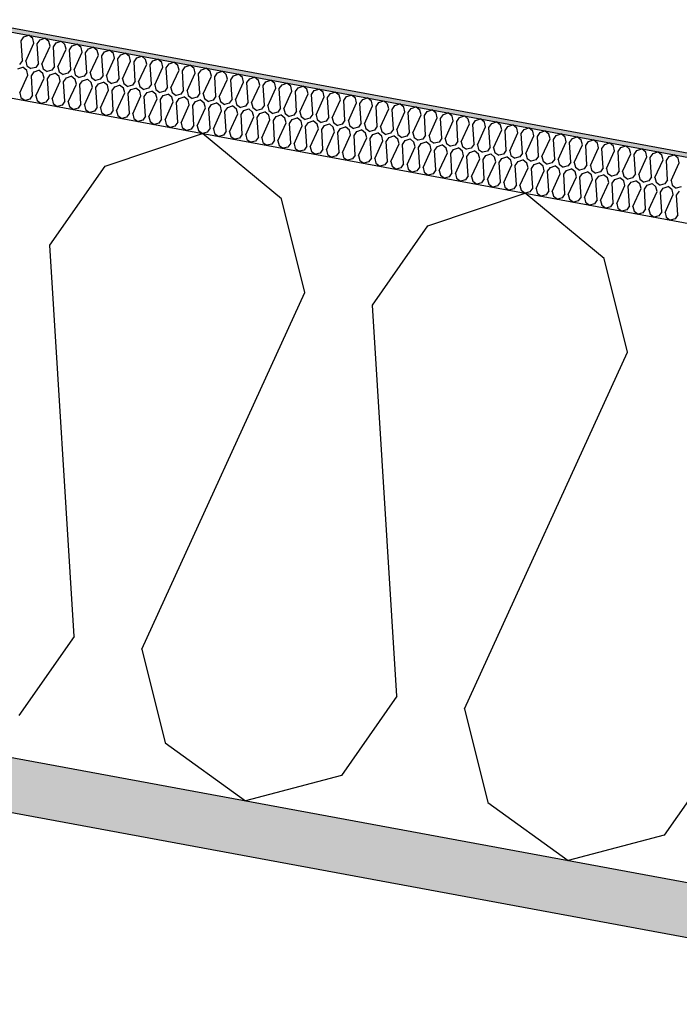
# Model space of a CAD drawing. Header units: millimetres. Extents: x -74465 to -41950, y 1470 to 14690.
# Tile 43 of 132: x -64405 to -64100, y 11059 to 11515. Entities that reach past the tile are written whole.
import ezdxf

# ---------------------------------------------------------------- set-up
doc = ezdxf.new("R2010")
doc.units = ezdxf.units.MM
doc.header["$LTSCALE"] = 0.5
doc.header["$MEASUREMENT"] = 0
doc.linetypes.add('PLINE', pattern=[0])
for name, color, linetype in [('26-- Yttertak (Skravur)(Nye konstruksjoner)', 7, 'Continuous'), ('26-- Yttertak(Nye konstruksjoner)', 7, 'Continuous'), ('261- Primærkonstruksjon (tak) (Skravur)(Nye konstruksjoner)', 7, 'Continuous'), ('261- Primærkonstruksjon (tak)(Nye konstruksjoner)', 7, 'Continuous'), ('262- Taktekking (Skravur)(Nye konstruksjoner)', 7, 'Continuous'), ('262- Taktekking(Nye konstruksjoner)', 7, 'Continuous')]:
    doc.layers.add(name, color=color, linetype=linetype)

# ---------------------------------------------------------------- blocks, each defined once
blk = doc.blocks.new('*X4')
at = {"layer": '26-- Yttertak (Skravur)(Nye konstruksjoner)', "linetype": 'PLINE'}
for p, q in [((-64365.04, 11446.74), (-64320.07, 11461.93)), ((-64283.54, 11431.63), (-64320.07, 11461.93)), ((-64390.63, 11410.15), (-64365.04, 11446.74)), ((-64272.76, 11388.3), (-64283.54, 11431.63)), ((-64215.82, 11419.08), (-64170.86, 11434.27)), ((-64134.32, 11403.98), (-64170.86, 11434.27)), ((-64241.41, 11382.49), (-64215.82, 11419.08)), ((-64379.44, 11229.1), (-64390.63, 11410.15)), ((-64123.54, 11360.65), (-64134.32, 11403.98)), ((-64348.09, 11223.29), (-64272.76, 11388.3)), ((-64230.22, 11201.44), (-64241.41, 11382.49)), ((-64198.87, 11195.63), (-64123.54, 11360.65)), ((-64379.44, 11229.1), (-64405.03, 11192.51)), ((-64348.09, 11223.29), (-64337.31, 11179.96)), ((-64230.22, 11201.44), (-64255.81, 11164.85)), ((-64198.87, 11195.63), (-64188.09, 11152.3)), ((-64337.31, 11179.96), (-64300.14, 11153.12)), ((-64081.01, 11173.79), (-64106.6, 11137.2)), ((-64255.81, 11164.85), (-64300.14, 11153.12)), ((-64188.09, 11152.3), (-64150.92, 11125.47)), ((-64106.6, 11137.2), (-64150.92, 11125.47))]:
    blk.add_line(p, q, dxfattribs=at)
blk = doc.blocks.new('*X5')
at = {"layer": '262- Taktekking (Skravur)(Nye konstruksjoner)', "linetype": 'PLINE'}
for p, q in [((-64403.93, 11504.74), (-64402.65, 11506.57)), ((-64403.37, 11495.68), (-64403.93, 11504.74)), ((-64402.65, 11506.57), (-64400.41, 11507.33)), ((-64401.81, 11495.39), (-64398.04, 11503.64)), ((-64398.58, 11505.81), (-64400.41, 11507.33)), ((-64398.04, 11503.64), (-64398.58, 11505.81)), ((-64396.47, 11503.35), (-64395.19, 11505.18)), ((-64395.19, 11505.18), (-64392.95, 11505.94)), ((-64391.12, 11504.43), (-64392.95, 11505.94)), ((-64390.58, 11502.26), (-64391.12, 11504.43)), ((-64389.01, 11501.97), (-64387.73, 11503.8)), ((-64387.73, 11503.8), (-64385.48, 11504.56)), ((-64383.66, 11503.05), (-64385.48, 11504.56)), ((-64395.91, 11494.3), (-64396.47, 11503.35)), ((-64394.35, 11494.01), (-64390.58, 11502.26)), ((-64388.45, 11492.92), (-64389.01, 11501.97)), ((-64386.89, 11492.63), (-64383.12, 11500.88)), ((-64383.12, 11500.88), (-64383.66, 11503.05)), ((-64381.55, 11500.59), (-64380.27, 11502.42)), ((-64380.99, 11491.54), (-64381.55, 11500.59)), ((-64380.27, 11502.42), (-64378.02, 11503.18)), ((-64379.42, 11491.25), (-64375.66, 11499.5)), ((-64376.2, 11501.66), (-64378.02, 11503.18)), ((-64375.66, 11499.5), (-64376.2, 11501.66)), ((-64374.09, 11499.21), (-64372.81, 11501.04)), ((-64373.53, 11490.15), (-64374.09, 11499.21)), ((-64372.81, 11501.04), (-64370.56, 11501.79)), ((-64368.74, 11500.28), (-64370.56, 11501.79)), ((-64368.2, 11498.11), (-64368.74, 11500.28)), ((-64366.63, 11497.82), (-64365.35, 11499.65)), ((-64365.35, 11499.65), (-64363.1, 11500.41)), ((-64361.28, 11498.9), (-64363.1, 11500.41)), ((-64357.89, 11498.27), (-64355.64, 11499.03)), ((-64353.81, 11497.51), (-64355.64, 11499.03)), ((-64403.37, 11495.68), (-64404.65, 11493.85)), ((-64401.81, 11495.39), (-64401.27, 11493.23)), ((-64371.96, 11489.86), (-64368.2, 11498.11)), ((-64366.07, 11488.77), (-64366.63, 11497.82)), ((-64364.5, 11488.48), (-64360.74, 11496.73)), ((-64360.74, 11496.73), (-64361.28, 11498.9)), ((-64359.17, 11496.44), (-64357.89, 11498.27)), ((-64358.61, 11487.39), (-64359.17, 11496.44)), ((-64357.04, 11487.1), (-64353.28, 11495.35)), ((-64353.28, 11495.35), (-64353.81, 11497.51)), ((-64351.71, 11495.06), (-64350.43, 11496.89)), ((-64351.15, 11486), (-64351.71, 11495.06)), ((-64350.43, 11496.89), (-64348.18, 11497.65)), ((-64346.35, 11496.13), (-64348.18, 11497.65)), ((-64345.81, 11493.97), (-64346.35, 11496.13)), ((-64344.25, 11493.67), (-64342.97, 11495.5)), ((-64342.97, 11495.5), (-64340.72, 11496.26)), ((-64338.89, 11494.75), (-64340.72, 11496.26)), ((-64338.35, 11492.58), (-64338.89, 11494.75)), ((-64335.51, 11494.12), (-64333.26, 11494.88)), ((-64331.43, 11493.37), (-64333.26, 11494.88)), ((-64405.39, 11491.82), (-64403.14, 11492.58)), ((-64401.31, 11491.06), (-64403.14, 11492.58)), ((-64400.77, 11488.9), (-64401.31, 11491.06)), ((-64401.27, 11493.23), (-64399.41, 11491.89)), ((-64397.19, 11492.47), (-64399.41, 11491.89)), ((-64399.21, 11488.61), (-64397.93, 11490.43)), ((-64397.93, 11490.43), (-64395.68, 11491.19)), ((-64395.91, 11494.3), (-64397.19, 11492.47)), ((-64393.85, 11489.68), (-64395.68, 11491.19)), ((-64394.35, 11494.01), (-64393.81, 11491.84)), ((-64393.81, 11491.84), (-64391.95, 11490.5)), ((-64389.73, 11491.09), (-64391.95, 11490.5)), ((-64388.45, 11492.92), (-64389.73, 11491.09)), ((-64386.89, 11492.63), (-64386.35, 11490.46)), ((-64386.35, 11490.46), (-64384.49, 11489.12)), ((-64380.99, 11491.54), (-64382.27, 11489.71)), ((-64379.42, 11491.25), (-64378.89, 11489.08)), ((-64373.53, 11490.15), (-64374.81, 11488.32)), ((-64371.96, 11489.86), (-64371.42, 11487.7)), ((-64349.58, 11485.71), (-64345.81, 11493.97)), ((-64343.69, 11484.62), (-64344.25, 11493.67)), ((-64342.12, 11484.33), (-64338.35, 11492.58)), ((-64336.79, 11492.29), (-64335.51, 11494.12)), ((-64336.23, 11483.24), (-64336.79, 11492.29)), ((-64334.66, 11482.95), (-64330.89, 11491.2)), ((-64330.89, 11491.2), (-64331.43, 11493.37)), ((-64329.33, 11490.91), (-64328.05, 11492.74)), ((-64328.77, 11481.86), (-64329.33, 11490.91)), ((-64328.05, 11492.74), (-64325.8, 11493.5)), ((-64323.97, 11491.98), (-64325.8, 11493.5)), ((-64323.43, 11489.82), (-64323.97, 11491.98)), ((-64321.86, 11489.53), (-64320.58, 11491.36)), ((-64320.58, 11491.36), (-64318.34, 11492.12)), ((-64316.51, 11490.6), (-64318.34, 11492.12)), ((-64315.97, 11488.43), (-64316.51, 11490.6)), ((-64314.4, 11488.14), (-64313.12, 11489.97)), ((-64313.12, 11489.97), (-64310.88, 11490.73)), ((-64309.05, 11489.22), (-64310.88, 11490.73)), ((-64404.54, 11480.65), (-64400.77, 11488.9)), ((-64398.65, 11479.55), (-64399.21, 11488.61)), ((-64397.08, 11479.26), (-64393.31, 11487.51)), ((-64393.31, 11487.51), (-64393.85, 11489.68)), ((-64391.75, 11487.22), (-64390.47, 11489.05)), ((-64391.19, 11478.17), (-64391.75, 11487.22)), ((-64390.47, 11489.05), (-64388.22, 11489.81)), ((-64389.62, 11477.88), (-64385.85, 11486.13)), ((-64386.39, 11488.3), (-64388.22, 11489.81)), ((-64385.85, 11486.13), (-64386.39, 11488.3)), ((-64382.27, 11489.71), (-64384.49, 11489.12)), ((-64384.28, 11485.84), (-64383.01, 11487.67)), ((-64383.73, 11476.79), (-64384.28, 11485.84)), ((-64383.01, 11487.67), (-64380.76, 11488.43)), ((-64378.93, 11486.91), (-64380.76, 11488.43)), ((-64378.39, 11484.75), (-64378.93, 11486.91)), ((-64378.89, 11489.08), (-64377.03, 11487.74)), ((-64374.81, 11488.32), (-64377.03, 11487.74)), ((-64376.82, 11484.46), (-64375.54, 11486.29)), ((-64375.54, 11486.29), (-64373.3, 11487.05)), ((-64371.47, 11485.53), (-64373.3, 11487.05)), ((-64370.93, 11483.36), (-64371.47, 11485.53)), ((-64371.42, 11487.7), (-64369.57, 11486.35)), ((-64367.35, 11486.94), (-64369.57, 11486.35)), ((-64368.08, 11484.9), (-64365.84, 11485.66)), ((-64366.07, 11488.77), (-64367.35, 11486.94)), ((-64364.01, 11484.15), (-64365.84, 11485.66)), ((-64364.5, 11488.48), (-64363.96, 11486.31)), ((-64363.96, 11486.31), (-64362.1, 11484.97)), ((-64359.89, 11485.56), (-64362.1, 11484.97)), ((-64358.61, 11487.39), (-64359.89, 11485.56)), ((-64357.04, 11487.1), (-64356.5, 11484.93)), ((-64351.15, 11486), (-64352.43, 11484.18)), ((-64349.58, 11485.71), (-64349.04, 11483.55)), ((-64327.2, 11481.57), (-64323.43, 11489.82)), ((-64321.3, 11480.47), (-64321.86, 11489.53)), ((-64319.74, 11480.18), (-64315.97, 11488.43)), ((-64313.84, 11479.09), (-64314.4, 11488.14)), ((-64312.28, 11478.8), (-64308.51, 11487.05)), ((-64308.51, 11487.05), (-64309.05, 11489.22)), ((-64306.94, 11486.76), (-64305.66, 11488.59)), ((-64306.38, 11477.71), (-64306.94, 11486.76)), ((-64305.66, 11488.59), (-64303.42, 11489.35)), ((-64304.82, 11477.42), (-64301.05, 11485.67)), ((-64301.59, 11487.83), (-64303.42, 11489.35)), ((-64301.05, 11485.67), (-64301.59, 11487.83)), ((-64299.48, 11485.38), (-64298.2, 11487.21)), ((-64298.92, 11476.33), (-64299.48, 11485.38)), ((-64298.2, 11487.21), (-64295.95, 11487.97)), ((-64294.13, 11486.45), (-64295.95, 11487.97)), ((-64293.59, 11484.29), (-64294.13, 11486.45)), ((-64292.02, 11484), (-64290.74, 11485.82)), ((-64290.74, 11485.82), (-64288.49, 11486.58)), ((-64286.67, 11485.07), (-64288.49, 11486.58)), ((-64382.16, 11476.5), (-64378.39, 11484.75)), ((-64376.26, 11475.4), (-64376.82, 11484.46)), ((-64374.7, 11475.11), (-64370.93, 11483.36)), ((-64369.36, 11483.07), (-64368.08, 11484.9)), ((-64368.8, 11474.02), (-64369.36, 11483.07)), ((-64367.24, 11473.73), (-64363.47, 11481.98)), ((-64363.47, 11481.98), (-64364.01, 11484.15)), ((-64361.9, 11481.69), (-64360.62, 11483.52)), ((-64361.34, 11472.64), (-64361.9, 11481.69)), ((-64360.62, 11483.52), (-64358.37, 11484.28)), ((-64356.55, 11482.77), (-64358.37, 11484.28)), ((-64356.01, 11480.6), (-64356.55, 11482.77)), ((-64356.5, 11484.93), (-64354.64, 11483.59)), ((-64352.43, 11484.18), (-64354.64, 11483.59)), ((-64354.44, 11480.31), (-64353.16, 11482.14)), ((-64353.16, 11482.14), (-64350.91, 11482.9)), ((-64349.09, 11481.38), (-64350.91, 11482.9)), ((-64348.55, 11479.22), (-64349.09, 11481.38)), ((-64349.04, 11483.55), (-64347.18, 11482.21)), ((-64344.97, 11482.79), (-64347.18, 11482.21)), ((-64346.98, 11478.93), (-64345.7, 11480.76)), ((-64345.7, 11480.76), (-64343.45, 11481.51)), ((-64343.69, 11484.62), (-64344.97, 11482.79)), ((-64341.63, 11480), (-64343.45, 11481.51)), ((-64342.12, 11484.33), (-64341.58, 11482.17)), ((-64341.58, 11482.17), (-64339.72, 11480.82)), ((-64337.51, 11481.41), (-64339.72, 11480.82)), ((-64336.23, 11483.24), (-64337.51, 11481.41)), ((-64334.66, 11482.95), (-64334.12, 11480.78)), ((-64334.12, 11480.78), (-64332.26, 11479.44)), ((-64328.77, 11481.86), (-64330.05, 11480.03)), ((-64327.2, 11481.57), (-64326.66, 11479.4)), ((-64297.35, 11476.03), (-64293.59, 11484.29)), ((-64291.46, 11474.94), (-64292.02, 11484)), ((-64289.89, 11474.65), (-64286.13, 11482.9)), ((-64286.13, 11482.9), (-64286.67, 11485.07)), ((-64284.56, 11482.61), (-64283.28, 11484.44)), ((-64284, 11473.56), (-64284.56, 11482.61)), ((-64283.28, 11484.44), (-64281.03, 11485.2)), ((-64282.43, 11473.27), (-64278.67, 11481.52)), ((-64279.21, 11483.69), (-64281.03, 11485.2)), ((-64278.67, 11481.52), (-64279.21, 11483.69)), ((-64277.1, 11481.23), (-64275.82, 11483.06)), ((-64276.54, 11472.18), (-64277.1, 11481.23)), ((-64275.82, 11483.06), (-64273.57, 11483.82)), ((-64271.74, 11482.3), (-64273.57, 11483.82)), ((-64271.21, 11480.14), (-64271.74, 11482.3)), ((-64269.64, 11479.85), (-64268.36, 11481.68)), ((-64268.36, 11481.68), (-64266.11, 11482.44)), ((-64264.28, 11480.92), (-64266.11, 11482.44)), ((-64263.75, 11478.75), (-64264.28, 11480.92)), ((-64260.9, 11480.29), (-64258.65, 11481.05)), ((-64256.82, 11479.54), (-64258.65, 11481.05)), ((-64404.54, 11480.65), (-64404, 11478.48)), ((-64404, 11478.48), (-64402.14, 11477.14)), ((-64399.93, 11477.72), (-64402.14, 11477.14)), ((-64398.65, 11479.55), (-64399.93, 11477.72)), ((-64397.08, 11479.26), (-64396.54, 11477.1)), ((-64396.54, 11477.1), (-64394.68, 11475.75)), ((-64392.47, 11476.34), (-64394.68, 11475.75)), ((-64391.19, 11478.17), (-64392.47, 11476.34)), ((-64389.62, 11477.88), (-64389.08, 11475.71)), ((-64383.73, 11476.79), (-64385, 11474.96)), ((-64382.16, 11476.5), (-64381.62, 11474.33)), ((-64359.78, 11472.35), (-64356.01, 11480.6)), ((-64353.88, 11471.26), (-64354.44, 11480.31)), ((-64352.31, 11470.97), (-64348.55, 11479.22)), ((-64346.42, 11469.87), (-64346.98, 11478.93)), ((-64344.85, 11469.58), (-64341.09, 11477.83)), ((-64341.09, 11477.83), (-64341.63, 11480)), ((-64339.52, 11477.54), (-64338.24, 11479.37)), ((-64338.96, 11468.49), (-64339.52, 11477.54)), ((-64338.24, 11479.37), (-64335.99, 11480.13)), ((-64337.39, 11468.2), (-64333.63, 11476.45)), ((-64334.17, 11478.62), (-64335.99, 11480.13)), ((-64333.63, 11476.45), (-64334.17, 11478.62)), ((-64330.05, 11480.03), (-64332.26, 11479.44)), ((-64332.06, 11476.16), (-64330.78, 11477.99)), ((-64330.78, 11477.99), (-64328.53, 11478.75)), ((-64326.7, 11477.23), (-64328.53, 11478.75)), ((-64326.17, 11475.07), (-64326.7, 11477.23)), ((-64326.66, 11479.4), (-64324.8, 11478.06)), ((-64322.58, 11478.64), (-64324.8, 11478.06)), ((-64324.6, 11474.78), (-64323.32, 11476.61)), ((-64323.32, 11476.61), (-64321.07, 11477.37)), ((-64321.3, 11480.47), (-64322.58, 11478.64)), ((-64319.24, 11475.85), (-64321.07, 11477.37)), ((-64319.74, 11480.18), (-64319.2, 11478.02)), ((-64319.2, 11478.02), (-64317.34, 11476.67)), ((-64315.12, 11477.26), (-64317.34, 11476.67)), ((-64313.84, 11479.09), (-64315.12, 11477.26)), ((-64312.28, 11478.8), (-64311.74, 11476.63)), ((-64311.74, 11476.63), (-64309.88, 11475.29)), ((-64306.38, 11477.71), (-64307.66, 11475.88)), ((-64304.82, 11477.42), (-64304.28, 11475.25)), ((-64298.92, 11476.33), (-64300.2, 11474.5)), ((-64274.97, 11471.89), (-64271.21, 11480.14)), ((-64269.08, 11470.79), (-64269.64, 11479.85)), ((-64267.51, 11470.5), (-64263.75, 11478.75)), ((-64262.18, 11478.46), (-64260.9, 11480.29)), ((-64261.62, 11469.41), (-64262.18, 11478.46)), ((-64260.05, 11469.12), (-64256.28, 11477.37)), ((-64256.28, 11477.37), (-64256.82, 11479.54)), ((-64254.72, 11477.08), (-64253.44, 11478.91)), ((-64254.16, 11468.03), (-64254.72, 11477.08)), ((-64253.44, 11478.91), (-64251.19, 11479.67)), ((-64249.36, 11478.16), (-64251.19, 11479.67)), ((-64248.82, 11475.99), (-64249.36, 11478.16)), ((-64247.26, 11475.7), (-64245.98, 11477.53)), ((-64245.98, 11477.53), (-64243.73, 11478.29)), ((-64241.9, 11476.77), (-64243.73, 11478.29)), ((-64241.36, 11474.61), (-64241.9, 11476.77)), ((-64238.52, 11476.15), (-64236.27, 11476.9)), ((-64234.44, 11475.39), (-64236.27, 11476.9)), ((-64389.08, 11475.71), (-64387.22, 11474.37)), ((-64385, 11474.96), (-64387.22, 11474.37)), ((-64381.62, 11474.33), (-64379.76, 11472.99)), ((-64377.54, 11473.58), (-64379.76, 11472.99)), ((-64376.26, 11475.4), (-64377.54, 11473.58)), ((-64374.7, 11475.11), (-64374.16, 11472.95)), ((-64374.16, 11472.95), (-64372.3, 11471.61)), ((-64370.08, 11472.19), (-64372.3, 11471.61)), ((-64368.8, 11474.02), (-64370.08, 11472.19)), ((-64367.24, 11473.73), (-64366.7, 11471.56)), ((-64361.34, 11472.64), (-64362.62, 11470.81)), ((-64359.78, 11472.35), (-64359.24, 11470.18)), ((-64331.5, 11467.11), (-64332.06, 11476.16)), ((-64329.93, 11466.82), (-64326.17, 11475.07)), ((-64324.04, 11465.72), (-64324.6, 11474.78)), ((-64322.47, 11465.43), (-64318.7, 11473.69)), ((-64318.7, 11473.69), (-64319.24, 11475.85)), ((-64317.14, 11473.39), (-64315.86, 11475.22)), ((-64316.58, 11464.34), (-64317.14, 11473.39)), ((-64315.86, 11475.22), (-64313.61, 11475.98)), ((-64315.01, 11464.05), (-64311.24, 11472.3)), ((-64311.78, 11474.47), (-64313.61, 11475.98)), ((-64311.24, 11472.3), (-64311.78, 11474.47)), ((-64307.66, 11475.88), (-64309.88, 11475.29)), ((-64309.68, 11472.01), (-64308.4, 11473.84)), ((-64309.12, 11462.96), (-64309.68, 11472.01)), ((-64308.4, 11473.84), (-64306.15, 11474.6)), ((-64304.32, 11473.09), (-64306.15, 11474.6)), ((-64303.78, 11470.92), (-64304.32, 11473.09)), ((-64304.28, 11475.25), (-64302.42, 11473.91)), ((-64300.2, 11474.5), (-64302.42, 11473.91)), ((-64302.22, 11470.63), (-64300.94, 11472.46)), ((-64300.94, 11472.46), (-64298.69, 11473.22)), ((-64296.86, 11471.7), (-64298.69, 11473.22)), ((-64297.35, 11476.03), (-64296.82, 11473.87)), ((-64296.32, 11469.54), (-64296.86, 11471.7)), ((-64296.82, 11473.87), (-64294.96, 11472.53)), ((-64292.74, 11473.11), (-64294.96, 11472.53)), ((-64293.48, 11471.08), (-64291.23, 11471.84)), ((-64291.46, 11474.94), (-64292.74, 11473.11)), ((-64289.4, 11470.32), (-64291.23, 11471.84)), ((-64289.89, 11474.65), (-64289.36, 11472.49)), ((-64289.36, 11472.49), (-64287.5, 11471.14)), ((-64285.28, 11471.73), (-64287.5, 11471.14)), ((-64284, 11473.56), (-64285.28, 11471.73)), ((-64282.43, 11473.27), (-64281.89, 11471.1)), ((-64276.54, 11472.18), (-64277.82, 11470.35)), ((-64274.97, 11471.89), (-64274.43, 11469.72)), ((-64252.59, 11467.74), (-64248.82, 11475.99)), ((-64246.7, 11466.65), (-64247.26, 11475.7)), ((-64245.13, 11466.36), (-64241.36, 11474.61)), ((-64239.8, 11474.32), (-64238.52, 11476.15)), ((-64239.24, 11465.26), (-64239.8, 11474.32)), ((-64237.67, 11464.97), (-64233.9, 11473.22)), ((-64233.9, 11473.22), (-64234.44, 11475.39)), ((-64232.33, 11472.93), (-64231.05, 11474.76)), ((-64231.77, 11463.88), (-64232.33, 11472.93)), ((-64231.05, 11474.76), (-64228.81, 11475.52)), ((-64230.21, 11463.59), (-64226.44, 11471.84)), ((-64226.98, 11474.01), (-64228.81, 11475.52)), ((-64226.44, 11471.84), (-64226.98, 11474.01)), ((-64224.87, 11471.55), (-64223.59, 11473.38)), ((-64223.59, 11473.38), (-64221.35, 11474.14)), ((-64219.52, 11472.62), (-64221.35, 11474.14)), ((-64218.98, 11470.46), (-64219.52, 11472.62)), ((-64217.41, 11470.17), (-64216.13, 11472)), ((-64216.13, 11472), (-64213.88, 11472.76)), ((-64212.06, 11471.24), (-64213.88, 11472.76)), ((-64366.7, 11471.56), (-64364.84, 11470.22)), ((-64362.62, 11470.81), (-64364.84, 11470.22)), ((-64359.24, 11470.18), (-64357.38, 11468.84)), ((-64355.16, 11469.43), (-64357.38, 11468.84)), ((-64353.88, 11471.26), (-64355.16, 11469.43)), ((-64352.31, 11470.97), (-64351.78, 11468.8)), ((-64351.78, 11468.8), (-64349.92, 11467.46)), ((-64347.7, 11468.04), (-64349.92, 11467.46)), ((-64346.42, 11469.87), (-64347.7, 11468.04)), ((-64344.85, 11469.58), (-64344.31, 11467.42)), ((-64344.31, 11467.42), (-64342.46, 11466.07)), ((-64338.96, 11468.49), (-64340.24, 11466.66)), ((-64337.39, 11468.2), (-64336.85, 11466.03)), ((-64331.5, 11467.11), (-64332.78, 11465.28)), ((-64307.55, 11462.67), (-64303.78, 11470.92)), ((-64301.66, 11461.58), (-64302.22, 11470.63)), ((-64300.09, 11461.29), (-64296.32, 11469.54)), ((-64294.75, 11469.25), (-64293.48, 11471.08)), ((-64294.2, 11460.19), (-64294.75, 11469.25)), ((-64292.63, 11459.9), (-64288.86, 11468.15)), ((-64288.86, 11468.15), (-64289.4, 11470.32)), ((-64287.29, 11467.86), (-64286.01, 11469.69)), ((-64286.73, 11458.81), (-64287.29, 11467.86)), ((-64286.01, 11469.69), (-64283.77, 11470.45)), ((-64281.94, 11468.94), (-64283.77, 11470.45)), ((-64281.4, 11466.77), (-64281.94, 11468.94)), ((-64281.89, 11471.1), (-64280.04, 11469.76)), ((-64277.82, 11470.35), (-64280.04, 11469.76)), ((-64279.83, 11466.48), (-64278.55, 11468.31)), ((-64278.55, 11468.31), (-64276.31, 11469.07)), ((-64274.48, 11467.55), (-64276.31, 11469.07)), ((-64273.94, 11465.39), (-64274.48, 11467.55)), ((-64274.43, 11469.72), (-64272.57, 11468.38)), ((-64270.36, 11468.96), (-64272.57, 11468.38)), ((-64271.09, 11466.93), (-64268.84, 11467.69)), ((-64269.08, 11470.79), (-64270.36, 11468.96)), ((-64267.02, 11466.17), (-64268.84, 11467.69)), ((-64267.51, 11470.5), (-64266.97, 11468.34)), ((-64266.97, 11468.34), (-64265.11, 11467)), ((-64262.9, 11467.58), (-64265.11, 11467)), ((-64261.62, 11469.41), (-64262.9, 11467.58)), ((-64260.05, 11469.12), (-64259.51, 11466.95)), ((-64254.16, 11468.03), (-64255.44, 11466.2)), ((-64252.59, 11467.74), (-64252.05, 11465.57)), ((-64224.31, 11462.5), (-64224.87, 11471.55)), ((-64222.75, 11462.21), (-64218.98, 11470.46)), ((-64216.85, 11461.11), (-64217.41, 11470.17)), ((-64215.29, 11460.82), (-64211.52, 11469.08)), ((-64211.52, 11469.08), (-64212.06, 11471.24)), ((-64209.95, 11468.78), (-64208.67, 11470.61)), ((-64209.39, 11459.73), (-64209.95, 11468.78)), ((-64208.67, 11470.61), (-64206.42, 11471.37)), ((-64207.82, 11459.44), (-64204.06, 11467.69)), ((-64204.6, 11469.86), (-64206.42, 11471.37)), ((-64204.06, 11467.69), (-64204.6, 11469.86)), ((-64202.49, 11467.4), (-64201.21, 11469.23)), ((-64201.93, 11458.35), (-64202.49, 11467.4)), ((-64201.21, 11469.23), (-64198.96, 11469.99)), ((-64197.14, 11468.48), (-64198.96, 11469.99)), ((-64196.6, 11466.31), (-64197.14, 11468.48)), ((-64195.03, 11466.02), (-64193.75, 11467.85)), ((-64193.75, 11467.85), (-64191.5, 11468.61)), ((-64189.68, 11467.09), (-64191.5, 11468.61)), ((-64189.14, 11464.93), (-64189.68, 11467.09)), ((-64186.29, 11466.47), (-64184.04, 11467.23)), ((-64182.21, 11465.71), (-64184.04, 11467.23)), ((-64340.24, 11466.66), (-64342.46, 11466.07)), ((-64336.85, 11466.03), (-64335, 11464.69)), ((-64332.78, 11465.28), (-64335, 11464.69)), ((-64329.93, 11466.82), (-64329.39, 11464.65)), ((-64329.39, 11464.65), (-64327.53, 11463.31)), ((-64325.32, 11463.9), (-64327.53, 11463.31)), ((-64324.04, 11465.72), (-64325.32, 11463.9)), ((-64322.47, 11465.43), (-64321.93, 11463.27)), ((-64321.93, 11463.27), (-64320.07, 11461.93)), ((-64316.58, 11464.34), (-64317.86, 11462.51)), ((-64315.01, 11464.05), (-64314.47, 11461.89)), ((-64309.12, 11462.96), (-64310.4, 11461.13)), ((-64307.55, 11462.67), (-64307.01, 11460.5)), ((-64285.17, 11458.52), (-64281.4, 11466.77)), ((-64279.27, 11457.43), (-64279.83, 11466.48)), ((-64277.71, 11457.14), (-64273.94, 11465.39)), ((-64272.37, 11465.1), (-64271.09, 11466.93)), ((-64271.81, 11456.05), (-64272.37, 11465.1)), ((-64270.25, 11455.75), (-64266.48, 11464.01)), ((-64266.48, 11464.01), (-64267.02, 11466.17)), ((-64264.91, 11463.72), (-64263.63, 11465.54)), ((-64264.35, 11454.66), (-64264.91, 11463.72)), ((-64263.63, 11465.54), (-64261.38, 11466.3)), ((-64262.78, 11454.37), (-64259.02, 11462.62)), ((-64259.56, 11464.79), (-64261.38, 11466.3)), ((-64259.02, 11462.62), (-64259.56, 11464.79)), ((-64259.51, 11466.95), (-64257.65, 11465.61)), ((-64255.44, 11466.2), (-64257.65, 11465.61)), ((-64257.45, 11462.33), (-64256.17, 11464.16)), ((-64256.17, 11464.16), (-64253.92, 11464.92)), ((-64252.1, 11463.41), (-64253.92, 11464.92)), ((-64251.56, 11461.24), (-64252.1, 11463.41)), ((-64252.05, 11465.57), (-64250.19, 11464.23)), ((-64247.98, 11464.82), (-64250.19, 11464.23)), ((-64249.99, 11460.95), (-64248.71, 11462.78)), ((-64248.71, 11462.78), (-64246.46, 11463.54)), ((-64246.7, 11466.65), (-64247.98, 11464.82)), ((-64244.64, 11462.02), (-64246.46, 11463.54)), ((-64245.13, 11466.36), (-64244.59, 11464.19)), ((-64244.59, 11464.19), (-64242.73, 11462.85)), ((-64240.52, 11463.43), (-64242.73, 11462.85)), ((-64239.24, 11465.26), (-64240.52, 11463.43)), ((-64237.67, 11464.97), (-64237.13, 11462.81)), ((-64237.13, 11462.81), (-64235.27, 11461.46)), ((-64231.77, 11463.88), (-64233.05, 11462.05)), ((-64230.21, 11463.59), (-64229.67, 11461.42)), ((-64200.36, 11458.06), (-64196.6, 11466.31)), ((-64194.47, 11456.97), (-64195.03, 11466.02)), ((-64192.9, 11456.68), (-64189.14, 11464.93)), ((-64187.57, 11464.64), (-64186.29, 11466.47)), ((-64187.01, 11455.58), (-64187.57, 11464.64)), ((-64185.44, 11455.29), (-64181.68, 11463.54)), ((-64181.68, 11463.54), (-64182.21, 11465.71)), ((-64180.11, 11463.25), (-64178.83, 11465.08)), ((-64179.55, 11454.2), (-64180.11, 11463.25)), ((-64178.83, 11465.08), (-64176.58, 11465.84)), ((-64174.75, 11464.33), (-64176.58, 11465.84)), ((-64174.22, 11462.16), (-64174.75, 11464.33)), ((-64172.65, 11461.87), (-64171.37, 11463.7)), ((-64171.37, 11463.7), (-64169.12, 11464.46)), ((-64167.29, 11462.94), (-64169.12, 11464.46)), ((-64166.75, 11460.78), (-64167.29, 11462.94)), ((-64163.91, 11462.32), (-64161.66, 11463.08)), ((-64159.83, 11461.56), (-64161.66, 11463.08)), ((-64317.86, 11462.51), (-64320.07, 11461.93)), ((-64314.47, 11461.89), (-64312.61, 11460.54)), ((-64310.4, 11461.13), (-64312.61, 11460.54)), ((-64307.01, 11460.5), (-64305.15, 11459.16)), ((-64302.94, 11459.75), (-64305.15, 11459.16)), ((-64301.66, 11461.58), (-64302.94, 11459.75)), ((-64300.09, 11461.29), (-64299.55, 11459.12)), ((-64299.55, 11459.12), (-64297.69, 11457.78)), ((-64295.47, 11458.36), (-64297.69, 11457.78)), ((-64294.2, 11460.19), (-64295.47, 11458.36)), ((-64292.63, 11459.9), (-64292.09, 11457.74)), ((-64286.73, 11458.81), (-64288.01, 11456.98)), ((-64285.17, 11458.52), (-64284.63, 11456.35)), ((-64256.89, 11453.28), (-64257.45, 11462.33)), ((-64255.32, 11452.99), (-64251.56, 11461.24)), ((-64249.43, 11451.9), (-64249.99, 11460.95)), ((-64247.86, 11451.61), (-64244.1, 11459.86)), ((-64244.1, 11459.86), (-64244.64, 11462.02)), ((-64242.53, 11459.57), (-64241.25, 11461.4)), ((-64241.97, 11450.51), (-64242.53, 11459.57)), ((-64241.25, 11461.4), (-64239, 11462.16)), ((-64240.4, 11450.22), (-64236.64, 11458.47)), ((-64237.17, 11460.64), (-64239, 11462.16)), ((-64236.64, 11458.47), (-64237.17, 11460.64)), ((-64233.05, 11462.05), (-64235.27, 11461.46)), ((-64235.07, 11458.18), (-64233.79, 11460.01)), ((-64234.51, 11449.13), (-64235.07, 11458.18)), ((-64233.79, 11460.01), (-64231.54, 11460.77)), ((-64229.71, 11459.26), (-64231.54, 11460.77)), ((-64229.17, 11457.09), (-64229.71, 11459.26)), ((-64229.67, 11461.42), (-64227.81, 11460.08)), ((-64225.59, 11460.67), (-64227.81, 11460.08)), ((-64227.61, 11456.8), (-64226.33, 11458.63)), ((-64226.33, 11458.63), (-64224.08, 11459.39)), ((-64224.31, 11462.5), (-64225.59, 11460.67)), ((-64222.25, 11457.88), (-64224.08, 11459.39)), ((-64222.75, 11462.21), (-64222.21, 11460.04)), ((-64222.21, 11460.04), (-64220.35, 11458.7)), ((-64218.13, 11459.29), (-64220.35, 11458.7)), ((-64218.87, 11457.25), (-64216.62, 11458.01)), ((-64216.85, 11461.11), (-64218.13, 11459.29)), ((-64214.79, 11456.49), (-64216.62, 11458.01)), ((-64215.29, 11460.82), (-64214.75, 11458.66)), ((-64214.75, 11458.66), (-64212.89, 11457.32)), ((-64209.39, 11459.73), (-64210.67, 11457.9)), ((-64207.82, 11459.44), (-64207.29, 11457.28)), ((-64201.93, 11458.35), (-64203.21, 11456.52)), ((-64200.36, 11458.06), (-64199.83, 11455.89)), ((-64177.98, 11453.91), (-64174.22, 11462.16)), ((-64172.09, 11452.82), (-64172.65, 11461.87)), ((-64170.52, 11452.53), (-64166.75, 11460.78)), ((-64165.19, 11460.49), (-64163.91, 11462.32)), ((-64164.63, 11451.44), (-64165.19, 11460.49)), ((-64163.06, 11451.14), (-64159.29, 11459.4)), ((-64159.29, 11459.4), (-64159.83, 11461.56)), ((-64157.73, 11459.11), (-64156.45, 11460.93)), ((-64157.17, 11450.05), (-64157.73, 11459.11)), ((-64156.45, 11460.93), (-64154.2, 11461.69)), ((-64155.6, 11449.76), (-64151.83, 11458.01)), ((-64152.37, 11460.18), (-64154.2, 11461.69)), ((-64151.83, 11458.01), (-64152.37, 11460.18)), ((-64150.27, 11457.72), (-64148.99, 11459.55)), ((-64148.99, 11459.55), (-64146.74, 11460.31)), ((-64144.91, 11458.8), (-64146.74, 11460.31)), ((-64144.37, 11456.63), (-64144.91, 11458.8)), ((-64142.8, 11456.34), (-64141.52, 11458.17)), ((-64141.52, 11458.17), (-64139.28, 11458.93)), ((-64137.45, 11457.41), (-64139.28, 11458.93)), ((-64292.09, 11457.74), (-64290.23, 11456.39)), ((-64288.01, 11456.98), (-64290.23, 11456.39)), ((-64284.63, 11456.35), (-64282.77, 11455.01)), ((-64280.55, 11455.6), (-64282.77, 11455.01)), ((-64279.27, 11457.43), (-64280.55, 11455.6)), ((-64277.71, 11457.14), (-64277.17, 11454.97)), ((-64277.17, 11454.97), (-64275.31, 11453.63)), ((-64273.09, 11454.22), (-64275.31, 11453.63)), ((-64271.81, 11456.05), (-64273.09, 11454.22)), ((-64270.25, 11455.75), (-64269.71, 11453.59)), ((-64269.71, 11453.59), (-64267.85, 11452.25)), ((-64264.35, 11454.66), (-64265.63, 11452.83)), ((-64262.78, 11454.37), (-64262.25, 11452.21)), ((-64232.94, 11448.84), (-64229.17, 11457.09)), ((-64227.05, 11447.75), (-64227.61, 11456.8)), ((-64225.48, 11447.46), (-64221.71, 11455.71)), ((-64221.71, 11455.71), (-64222.25, 11457.88)), ((-64220.15, 11455.42), (-64218.87, 11457.25)), ((-64219.59, 11446.37), (-64220.15, 11455.42)), ((-64218.02, 11446.08), (-64214.25, 11454.33)), ((-64214.25, 11454.33), (-64214.79, 11456.49)), ((-64210.67, 11457.9), (-64212.89, 11457.32)), ((-64212.69, 11454.04), (-64211.41, 11455.87)), ((-64212.13, 11444.98), (-64212.69, 11454.04)), ((-64211.41, 11455.87), (-64209.16, 11456.62)), ((-64207.33, 11455.11), (-64209.16, 11456.62)), ((-64206.79, 11452.94), (-64207.33, 11455.11)), ((-64207.29, 11457.28), (-64205.43, 11455.93)), ((-64203.21, 11456.52), (-64205.43, 11455.93)), ((-64205.22, 11452.65), (-64203.95, 11454.48)), ((-64203.95, 11454.48), (-64201.7, 11455.24)), ((-64199.87, 11453.73), (-64201.7, 11455.24)), ((-64199.33, 11451.56), (-64199.87, 11453.73)), ((-64199.83, 11455.89), (-64197.97, 11454.55)), ((-64195.75, 11455.14), (-64197.97, 11454.55)), ((-64196.48, 11453.1), (-64194.24, 11453.86)), ((-64194.47, 11456.97), (-64195.75, 11455.14)), ((-64192.41, 11452.34), (-64194.24, 11453.86)), ((-64192.9, 11456.68), (-64192.36, 11454.51)), ((-64192.36, 11454.51), (-64190.51, 11453.17)), ((-64188.29, 11453.75), (-64190.51, 11453.17)), ((-64187.01, 11455.58), (-64188.29, 11453.75)), ((-64185.44, 11455.29), (-64184.9, 11453.13)), ((-64179.55, 11454.2), (-64180.83, 11452.37)), ((-64177.98, 11453.91), (-64177.44, 11451.74)), ((-64149.71, 11448.67), (-64150.27, 11457.72)), ((-64148.14, 11448.38), (-64144.37, 11456.63)), ((-64142.24, 11447.29), (-64142.8, 11456.34)), ((-64140.68, 11447), (-64136.91, 11455.25)), ((-64136.91, 11455.25), (-64137.45, 11457.41)), ((-64135.34, 11454.96), (-64134.06, 11456.79)), ((-64134.78, 11445.9), (-64135.34, 11454.96)), ((-64134.06, 11456.79), (-64131.82, 11457.55)), ((-64133.22, 11445.61), (-64129.45, 11453.86)), ((-64129.99, 11456.03), (-64131.82, 11457.55)), ((-64129.45, 11453.86), (-64129.99, 11456.03)), ((-64127.88, 11453.57), (-64126.6, 11455.4)), ((-64127.32, 11444.52), (-64127.88, 11453.57)), ((-64126.6, 11455.4), (-64124.35, 11456.16)), ((-64122.53, 11454.65), (-64124.35, 11456.16)), ((-64121.99, 11452.48), (-64122.53, 11454.65)), ((-64120.42, 11452.19), (-64119.14, 11454.02)), ((-64119.14, 11454.02), (-64116.89, 11454.78)), ((-64115.07, 11453.27), (-64116.89, 11454.78)), ((-64265.63, 11452.83), (-64267.85, 11452.25)), ((-64262.25, 11452.21), (-64260.39, 11450.86)), ((-64258.17, 11451.45), (-64260.39, 11450.86)), ((-64256.89, 11453.28), (-64258.17, 11451.45)), ((-64255.32, 11452.99), (-64254.78, 11450.82)), ((-64254.78, 11450.82), (-64252.93, 11449.48)), ((-64250.71, 11450.07), (-64252.93, 11449.48)), ((-64249.43, 11451.9), (-64250.71, 11450.07)), ((-64247.86, 11451.61), (-64247.32, 11449.44)), ((-64247.32, 11449.44), (-64245.46, 11448.1)), ((-64241.97, 11450.51), (-64243.25, 11448.68)), ((-64240.4, 11450.22), (-64239.86, 11448.06)), ((-64234.51, 11449.13), (-64235.79, 11447.3)), ((-64210.56, 11444.69), (-64206.79, 11452.94)), ((-64204.67, 11443.6), (-64205.22, 11452.65)), ((-64203.1, 11443.31), (-64199.33, 11451.56)), ((-64197.76, 11451.27), (-64196.48, 11453.1)), ((-64197.2, 11442.22), (-64197.76, 11451.27)), ((-64195.64, 11441.93), (-64191.87, 11450.18)), ((-64191.87, 11450.18), (-64192.41, 11452.34)), ((-64190.3, 11449.89), (-64189.02, 11451.72)), ((-64189.74, 11440.83), (-64190.3, 11449.89)), ((-64189.02, 11451.72), (-64186.78, 11452.48)), ((-64184.95, 11450.96), (-64186.78, 11452.48)), ((-64184.41, 11448.8), (-64184.95, 11450.96)), ((-64184.9, 11453.13), (-64183.04, 11451.78)), ((-64180.83, 11452.37), (-64183.04, 11451.78)), ((-64182.84, 11448.5), (-64181.56, 11450.33)), ((-64181.56, 11450.33), (-64179.31, 11451.09)), ((-64177.49, 11449.58), (-64179.31, 11451.09)), ((-64176.95, 11447.41), (-64177.49, 11449.58)), ((-64177.44, 11451.74), (-64175.58, 11450.4)), ((-64173.37, 11450.99), (-64175.58, 11450.4)), ((-64175.38, 11447.12), (-64174.1, 11448.95)), ((-64174.1, 11448.95), (-64171.85, 11449.71)), ((-64172.09, 11452.82), (-64173.37, 11450.99)), ((-64170.03, 11448.2), (-64171.85, 11449.71)), ((-64170.52, 11452.53), (-64169.98, 11450.36)), ((-64169.98, 11450.36), (-64168.12, 11449.02)), ((-64165.91, 11449.61), (-64168.12, 11449.02)), ((-64164.63, 11451.44), (-64165.91, 11449.61)), ((-64163.06, 11451.14), (-64162.52, 11448.98)), ((-64162.52, 11448.98), (-64160.66, 11447.64)), ((-64157.17, 11450.05), (-64158.45, 11448.22)), ((-64155.6, 11449.76), (-64155.06, 11447.6)), ((-64125.76, 11444.23), (-64121.99, 11452.48)), ((-64119.86, 11443.14), (-64120.42, 11452.19)), ((-64118.29, 11442.85), (-64114.53, 11451.1)), ((-64114.53, 11451.1), (-64115.07, 11453.27)), ((-64112.96, 11450.81), (-64111.68, 11452.64)), ((-64112.4, 11441.76), (-64112.96, 11450.81)), ((-64111.68, 11452.64), (-64109.43, 11453.4)), ((-64110.83, 11441.47), (-64107.07, 11449.72)), ((-64107.61, 11451.88), (-64109.43, 11453.4)), ((-64107.07, 11449.72), (-64107.61, 11451.88)), ((-64105.5, 11449.43), (-64104.22, 11451.25)), ((-64104.94, 11440.37), (-64105.5, 11449.43)), ((-64104.22, 11451.25), (-64101.97, 11452.01)), ((-64100.15, 11450.5), (-64101.97, 11452.01)), ((-64099.61, 11448.33), (-64100.15, 11450.5)), ((-64243.25, 11448.68), (-64245.46, 11448.1)), ((-64239.86, 11448.06), (-64238, 11446.72)), ((-64235.79, 11447.3), (-64238, 11446.72)), ((-64232.94, 11448.84), (-64232.4, 11446.67)), ((-64232.4, 11446.67), (-64230.54, 11445.33)), ((-64228.33, 11445.92), (-64230.54, 11445.33)), ((-64227.05, 11447.75), (-64228.33, 11445.92)), ((-64225.48, 11447.46), (-64224.94, 11445.29)), ((-64224.94, 11445.29), (-64223.08, 11443.95)), ((-64220.87, 11444.54), (-64223.08, 11443.95)), ((-64219.59, 11446.37), (-64220.87, 11444.54)), ((-64218.02, 11446.08), (-64217.48, 11443.91)), ((-64212.13, 11444.98), (-64213.41, 11443.15)), ((-64210.56, 11444.69), (-64210.02, 11442.53)), ((-64188.18, 11440.54), (-64184.41, 11448.8)), ((-64182.28, 11439.45), (-64182.84, 11448.5)), ((-64180.72, 11439.16), (-64176.95, 11447.41)), ((-64174.82, 11438.07), (-64175.38, 11447.12)), ((-64173.25, 11437.78), (-64169.49, 11446.03)), ((-64169.49, 11446.03), (-64170.03, 11448.2)), ((-64167.92, 11445.74), (-64166.64, 11447.57)), ((-64167.36, 11436.69), (-64167.92, 11445.74)), ((-64166.64, 11447.57), (-64164.39, 11448.33)), ((-64165.79, 11436.4), (-64162.03, 11444.65)), ((-64162.57, 11446.81), (-64164.39, 11448.33)), ((-64162.03, 11444.65), (-64162.57, 11446.81)), ((-64158.45, 11448.22), (-64160.66, 11447.64)), ((-64160.46, 11444.36), (-64159.18, 11446.19)), ((-64159.9, 11435.3), (-64160.46, 11444.36)), ((-64159.18, 11446.19), (-64156.93, 11446.95)), ((-64155.11, 11445.43), (-64156.93, 11446.95)), ((-64154.57, 11443.26), (-64155.11, 11445.43)), ((-64155.06, 11447.6), (-64153.2, 11446.25)), ((-64150.99, 11446.84), (-64153.2, 11446.25)), ((-64153, 11442.97), (-64151.72, 11444.8)), ((-64151.72, 11444.8), (-64149.47, 11445.56)), ((-64149.71, 11448.67), (-64150.99, 11446.84)), ((-64147.64, 11444.05), (-64149.47, 11445.56)), ((-64148.14, 11448.38), (-64147.6, 11446.21)), ((-64147.6, 11446.21), (-64145.74, 11444.87)), ((-64143.52, 11445.46), (-64145.74, 11444.87)), ((-64142.24, 11447.29), (-64143.52, 11445.46)), ((-64140.68, 11447), (-64140.14, 11444.83)), ((-64140.14, 11444.83), (-64138.28, 11443.49)), ((-64134.78, 11445.9), (-64136.06, 11444.07)), ((-64133.22, 11445.61), (-64132.68, 11443.45)), ((-64127.32, 11444.52), (-64128.6, 11442.69)), ((-64103.37, 11440.08), (-64099.61, 11448.33)), ((-64217.48, 11443.91), (-64215.62, 11442.57)), ((-64213.41, 11443.15), (-64215.62, 11442.57)), ((-64210.02, 11442.53), (-64208.16, 11441.18)), ((-64205.94, 11441.77), (-64208.16, 11441.18)), ((-64204.67, 11443.6), (-64205.94, 11441.77)), ((-64203.1, 11443.31), (-64202.56, 11441.14)), ((-64202.56, 11441.14), (-64200.7, 11439.8)), ((-64198.48, 11440.39), (-64200.7, 11439.8)), ((-64197.2, 11442.22), (-64198.48, 11440.39)), ((-64195.64, 11441.93), (-64195.1, 11439.76)), ((-64195.1, 11439.76), (-64193.24, 11438.42)), ((-64189.74, 11440.83), (-64191.02, 11439.01)), ((-64188.18, 11440.54), (-64187.64, 11438.38)), ((-64158.33, 11435.01), (-64154.57, 11443.26)), ((-64152.44, 11433.92), (-64153, 11442.97)), ((-64150.87, 11433.63), (-64147.11, 11441.88)), ((-64147.11, 11441.88), (-64147.64, 11444.05)), ((-64145.54, 11441.59), (-64144.26, 11443.42)), ((-64144.98, 11432.54), (-64145.54, 11441.59)), ((-64144.26, 11443.42), (-64142.01, 11444.18)), ((-64143.41, 11432.25), (-64139.64, 11440.5)), ((-64140.18, 11442.66), (-64142.01, 11444.18)), ((-64139.64, 11440.5), (-64140.18, 11442.66)), ((-64136.06, 11444.07), (-64138.28, 11443.49)), ((-64138.08, 11440.21), (-64136.8, 11442.04)), ((-64137.52, 11431.16), (-64138.08, 11440.21)), ((-64136.8, 11442.04), (-64134.55, 11442.8)), ((-64132.72, 11441.28), (-64134.55, 11442.8)), ((-64132.18, 11439.12), (-64132.72, 11441.28)), ((-64132.68, 11443.45), (-64130.82, 11442.11)), ((-64128.6, 11442.69), (-64130.82, 11442.11)), ((-64130.62, 11438.83), (-64129.34, 11440.65)), ((-64129.34, 11440.65), (-64127.09, 11441.41)), ((-64125.26, 11439.9), (-64127.09, 11441.41)), ((-64125.76, 11444.23), (-64125.22, 11442.06)), ((-64124.72, 11437.73), (-64125.26, 11439.9)), ((-64125.22, 11442.06), (-64123.36, 11440.72)), ((-64121.14, 11441.31), (-64123.36, 11440.72)), ((-64121.88, 11439.27), (-64119.63, 11440.03)), ((-64119.86, 11443.14), (-64121.14, 11441.31)), ((-64117.8, 11438.52), (-64119.63, 11440.03)), ((-64118.29, 11442.85), (-64117.76, 11440.68)), ((-64117.76, 11440.68), (-64115.9, 11439.34)), ((-64113.68, 11439.93), (-64115.9, 11439.34)), ((-64112.4, 11441.76), (-64113.68, 11439.93)), ((-64110.83, 11441.47), (-64110.3, 11439.3)), ((-64104.94, 11440.37), (-64106.22, 11438.54)), ((-64103.37, 11440.08), (-64102.83, 11437.92)), ((-64191.02, 11439.01), (-64193.24, 11438.42)), ((-64187.64, 11438.38), (-64185.78, 11437.04)), ((-64183.56, 11437.62), (-64185.78, 11437.04)), ((-64182.28, 11439.45), (-64183.56, 11437.62)), ((-64180.72, 11439.16), (-64180.18, 11437)), ((-64180.18, 11437), (-64178.32, 11435.65)), ((-64176.1, 11436.24), (-64178.32, 11435.65)), ((-64174.82, 11438.07), (-64176.1, 11436.24)), ((-64173.25, 11437.78), (-64172.72, 11435.61)), ((-64172.72, 11435.61), (-64170.86, 11434.27)), ((-64167.36, 11436.69), (-64168.64, 11434.86)), ((-64165.79, 11436.4), (-64165.25, 11434.23)), ((-64159.9, 11435.3), (-64161.18, 11433.47)), ((-64135.95, 11430.86), (-64132.18, 11439.12)), ((-64130.06, 11429.77), (-64130.62, 11438.83)), ((-64128.49, 11429.48), (-64124.72, 11437.73)), ((-64123.16, 11437.44), (-64121.88, 11439.27)), ((-64122.6, 11428.39), (-64123.16, 11437.44)), ((-64121.03, 11428.1), (-64117.26, 11436.35)), ((-64117.26, 11436.35), (-64117.8, 11438.52)), ((-64115.69, 11436.06), (-64114.42, 11437.89)), ((-64115.14, 11427.01), (-64115.69, 11436.06)), ((-64114.42, 11437.89), (-64112.17, 11438.65)), ((-64110.34, 11437.13), (-64112.17, 11438.65)), ((-64109.8, 11434.97), (-64110.34, 11437.13)), ((-64110.3, 11439.3), (-64108.44, 11437.96)), ((-64106.22, 11438.54), (-64108.44, 11437.96)), ((-64108.23, 11434.68), (-64106.95, 11436.51)), ((-64106.95, 11436.51), (-64104.71, 11437.27)), ((-64102.88, 11435.75), (-64104.71, 11437.27)), ((-64102.34, 11433.58), (-64102.88, 11435.75)), ((-64102.83, 11437.92), (-64100.98, 11436.57)), ((-64098.76, 11437.16), (-64100.98, 11436.57)), ((-64168.64, 11434.86), (-64170.86, 11434.27)), ((-64165.25, 11434.23), (-64163.4, 11432.89)), ((-64161.18, 11433.47), (-64163.4, 11432.89)), ((-64158.33, 11435.01), (-64157.79, 11432.85)), ((-64157.79, 11432.85), (-64155.93, 11431.5)), ((-64153.72, 11432.09), (-64155.93, 11431.5)), ((-64152.44, 11433.92), (-64153.72, 11432.09)), ((-64150.87, 11433.63), (-64150.33, 11431.46)), ((-64150.33, 11431.46), (-64148.47, 11430.12)), ((-64146.26, 11430.71), (-64148.47, 11430.12)), ((-64144.98, 11432.54), (-64146.26, 11430.71)), ((-64143.41, 11432.25), (-64142.87, 11430.08)), ((-64137.52, 11431.16), (-64138.8, 11429.33)), ((-64135.95, 11430.86), (-64135.41, 11428.7)), ((-64113.57, 11426.72), (-64109.8, 11434.97)), ((-64107.67, 11425.62), (-64108.23, 11434.68)), ((-64106.11, 11425.33), (-64102.34, 11433.58)), ((-64100.77, 11433.29), (-64099.49, 11435.12)), ((-64100.21, 11424.24), (-64100.77, 11433.29)), ((-64142.87, 11430.08), (-64141.01, 11428.74)), ((-64138.8, 11429.33), (-64141.01, 11428.74)), ((-64135.41, 11428.7), (-64133.55, 11427.36)), ((-64131.34, 11427.94), (-64133.55, 11427.36)), ((-64130.06, 11429.77), (-64131.34, 11427.94)), ((-64128.49, 11429.48), (-64127.95, 11427.32)), ((-64127.95, 11427.32), (-64126.09, 11425.97)), ((-64123.88, 11426.56), (-64126.09, 11425.97)), ((-64122.6, 11428.39), (-64123.88, 11426.56)), ((-64121.03, 11428.1), (-64120.49, 11425.93)), ((-64115.14, 11427.01), (-64116.41, 11425.18)), ((-64113.57, 11426.72), (-64113.03, 11424.55)), ((-64120.49, 11425.93), (-64118.63, 11424.59)), ((-64116.41, 11425.18), (-64118.63, 11424.59)), ((-64113.03, 11424.55), (-64111.17, 11423.21)), ((-64108.95, 11423.79), (-64111.17, 11423.21)), ((-64107.67, 11425.62), (-64108.95, 11423.79)), ((-64106.11, 11425.33), (-64105.57, 11423.17)), ((-64105.57, 11423.17), (-64103.71, 11421.83)), ((-64101.49, 11422.41), (-64103.71, 11421.83)), ((-64100.21, 11424.24), (-64101.49, 11422.41))]:
    blk.add_line(p, q, dxfattribs=at)

msp = doc.modelspace()

# ---------------------------------------------------------------- hatches: boundary and pattern name
at = {"layer": '261- Primærkonstruksjon (tak) (Skravur)(Nye konstruksjoner)', "linetype": 'Continuous'}
h = msp.add_hatch(dxfattribs=at)
h.set_pattern_fill('Prikker_tett', color=256, style=0, pattern_type=2)
h.set_pattern_definition([(0, (0, 0), (0, 43.30127), [0, -25]), (0, (12.5, 21.65), (0, 43.30127), [0, -25])])
h.paths.add_polyline_path([(-61126.57, 10564.94), (-67556.57, 11756.67), (-67556.57, 11731.24), (-61126.57, 10539.51)])
at = {"layer": '262- Taktekking (Skravur)(Nye konstruksjoner)', "linetype": 'Continuous'}
msp.add_hatch(color=256, dxfattribs=at).paths.add_polyline_path([(-67556.57, 12092.29), (-60906.57, 10859.78), (-60906.57, 10861.82), (-67556.57, 12094.32)])

# ---------------------------------------------------------------- linework, layer by layer
at = {"layer": '261- Primærkonstruksjon (tak)(Nye konstruksjoner)', "linetype": 'PLINE'}
for p, q in [((-67576.57, 11760.37), (-61126.57, 10564.94)), ((-67576.57, 11734.95), (-61901.57, 10683.15))]:
    msp.add_line(p, q, dxfattribs=at)
at = {"layer": '262- Taktekking(Nye konstruksjoner)', "linetype": 'PLINE'}
for p, q in [((-67576.57, 12098.03), (-60906.57, 10861.82)), ((-67576.57, 12095.99), (-60906.57, 10859.78))]:
    msp.add_line(p, q, dxfattribs=at)
at = {"layer": '262- Taktekking(Nye konstruksjoner)', "linetype": 'PLINE', "flags": 128}
msp.add_lwpolyline([(-67576.57, 12065.48), (-61126.57, 10870.05), (-60926.57, 10832.98), (-60908.57, 10829.64), (-60906.57, 10829.27)], dxfattribs=at)

# ---------------------------------------------------------------- block references
at = {"layer": '26-- Yttertak(Nye konstruksjoner)'}
msp.add_blockref('*X4', (0, 0), dxfattribs=at)
at = {"layer": '262- Taktekking(Nye konstruksjoner)'}
msp.add_blockref('*X5', (0, 0), dxfattribs=at)

doc.saveas('drawing.dxf')
